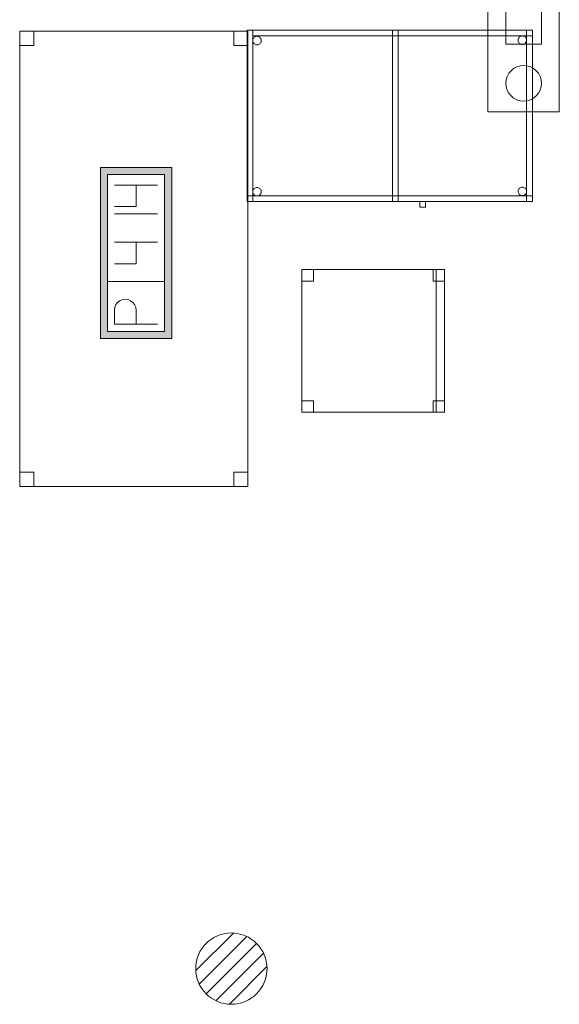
# Model space of a CAD drawing. Header units: metres. Extents: x 391.1 to 427.5, y 12.8 to 28.4.
# Tile 187 of 206: x 413.9 to 415.8, y 20.7 to 24.1. Entities that reach past the tile are written whole.
import ezdxf

# ---------------------------------------------------------------- set-up
doc = ezdxf.new("R2010")
doc.units = ezdxf.units.M
for name, color, linetype, lineweight in [('02_MOBILIARIO', 7, 'Continuous', 18), ('A-DETL-____-MBND', 7, 'Continuous', 18), ('A-DETL-GENF-OTLN', 7, 'Continuous', 18)]:
    doc.layers.add(name, color=color, linetype=linetype, lineweight=lineweight)

# ---------------------------------------------------------------- blocks, each defined once
blk = doc.blocks.new('Family - Cadira d_Oficina_PA-152077-03_TEL_P0A')
at = {"layer": 'A-DETL-____-MBND', "color": 253, "true_color": 0xaaaaaa}
for p, q in [((0, 0), (0, 0.5)), ((0, 0.5), (0.5, 0.5)), ((0.5, 0.5), (0, 0.5)), ((0, 0.5), (0, 0)), ((0, 0.46), (0, 0.5)), ((0, 0.5), (0.04, 0.5)), ((0, 0.5), (0, 0.46)), ((0.04, 0.5), (0, 0.5)), ((0.04, 0.5), (0.04, 0.46)), ((0.04, 0.46), (0.04, 0.5)), ((0.46, 0.46), (0.46, 0.5)), ((0.46, 0.5), (0.5, 0.5)), ((0.46, 0.5), (0.46, 0.46)), ((0.5, 0.5), (0.46, 0.5)), ((0.47, 0), (0.47, 0.5)), ((0.47, 0.5), (0.5, 0.5)), ((0.47, 0.5), (0.47, 0)), ((0.5, 0.5), (0.47, 0.5)), ((0.5, 0.5), (0.5, 0)), ((0.5, 0), (0.5, 0.5)), ((0.5, 0.5), (0.5, 0)), ((0.5, 0), (0.5, 0.5)), ((0.5, 0.5), (0.5, 0.46)), ((0.5, 0.46), (0.5, 0.5)), ((0.04, 0.46), (0, 0.46)), ((0, 0.46), (0.04, 0.46)), ((0.5, 0.46), (0.46, 0.46)), ((0.46, 0.46), (0.5, 0.46)), ((0, 0), (0, 0.04)), ((0, 0.04), (0.04, 0.04)), ((0, 0.04), (0, 0)), ((0.04, 0.04), (0, 0.04)), ((0.04, 0.04), (0.04, 0)), ((0.04, 0), (0.04, 0.04)), ((0.46, 0), (0.46, 0.04)), ((0.46, 0.04), (0.5, 0.04)), ((0.46, 0.04), (0.46, 0)), ((0.5, 0.04), (0.46, 0.04)), ((0.5, 0.04), (0.5, 0)), ((0.5, 0), (0.5, 0.04)), ((0.5, 0), (0, 0)), ((0, 0), (0.5, 0)), ((0.04, 0), (0, 0)), ((0, 0), (0.04, 0)), ((0.5, 0), (0.46, 0)), ((0.46, 0), (0.5, 0)), ((0.47, 0), (0.5, 0)), ((0.5, 0), (0.47, 0))]:
    blk.add_line(p, q, dxfattribs=at)
blk = doc.blocks.new('Family - Taula 160X80_PA-152273-03_TEL_P0A')
at = {"layer": 'A-DETL-____-MBND', "color": 253, "true_color": 0xaaaaaa}
for p, q in [((0, 1.5469), (0, 1.5969)), ((0, 1.5969), (0.05, 1.5969)), ((0, 1.5969), (0, 1.5469)), ((0.05, 1.5969), (0, 1.5969)), ((0, 0), (0, 1.5969)), ((0, 1.5969), (0.8001, 1.5969)), ((0, 1.5969), (0, 0)), ((0.8001, 1.5969), (0, 1.5969)), ((0.05, 1.5969), (0.05, 1.5469)), ((0.05, 1.5469), (0.05, 1.5969)), ((0.7501, 1.5469), (0.7501, 1.5969)), ((0.7501, 1.5969), (0.8001, 1.5969)), ((0.7501, 1.5969), (0.7501, 1.5469)), ((0.8001, 1.5969), (0.7501, 1.5969)), ((0.8001, 1.5969), (0.8001, 0)), ((0.8001, 0), (0.8001, 1.5969)), ((0.8001, 1.5969), (0.8001, 1.5469)), ((0.8001, 1.5469), (0.8001, 1.5969)), ((0.05, 1.5469), (0, 1.5469)), ((0, 1.5469), (0.05, 1.5469)), ((0.8001, 1.5469), (0.7501, 1.5469)), ((0.7501, 1.5469), (0.8001, 1.5469)), ((0, 0), (0, 0.05)), ((0, 0.05), (0.05, 0.05)), ((0, 0.05), (0, 0)), ((0.05, 0.05), (0, 0.05)), ((0.05, 0.05), (0.05, 0)), ((0.05, 0), (0.05, 0.05)), ((0.7501, 0), (0.7501, 0.05)), ((0.7501, 0.05), (0.8001, 0.05)), ((0.7501, 0.05), (0.7501, 0)), ((0.8001, 0.05), (0.7501, 0.05)), ((0.8001, 0.05), (0.8001, 0)), ((0.8001, 0), (0.8001, 0.05)), ((0.05, 0), (0, 0)), ((0, 0), (0.05, 0)), ((0.8001, 0), (0, 0)), ((0, 0), (0.8001, 0)), ((0.8001, 0), (0.7501, 0)), ((0.7501, 0), (0.8001, 0))]:
    blk.add_line(p, q, dxfattribs=at)
blk = doc.blocks.new('Family - Taula 100X60_PA-152682-03_TEL_P0A')
at = {"layer": 'A-DETL-____-MBND', "color": 253, "true_color": 0xaaaaaa}
for p, q in [((0, 0.62), (0, 0.02)), ((0, 0.02), (0, 0.62)), ((1, 0.62), (0, 0.62)), ((0, 0.62), (1, 0.62)), ((0, 0.62), (0.02, 0.62)), ((0.02, 0.62), (0, 0.62)), ((0, 0.02), (0, 0.62)), ((0, 0.62), (0, 0.02)), ((0, 0.62), (0, 0.02)), ((0, 0.02), (0, 0.62)), ((1, 0.62), (0, 0.62)), ((0, 0.62), (1, 0.62)), ((0, 0.04), (0, 0.62)), ((0, 0.62), (1, 0.62)), ((1, 0.62), (0, 0.62)), ((0, 0.62), (0, 0.04)), ((0.02, 0.62), (0.02, 0.02)), ((0.02, 0.02), (0.02, 0.62)), ((0.02, 0.6), (0.02, 0.62)), ((0.02, 0.62), (0.02, 0.6)), ((0.02, 0.62), (1, 0.62)), ((1, 0.62), (0.02, 0.62)), ((1, 0.6), (0.02, 0.6)), ((0.02, 0.6), (1, 0.6)), ((0.0203, 0.5864), (0.021, 0.5889)), ((0.021, 0.5889), (0.0203, 0.5864)), ((0.021, 0.5889), (0.0221, 0.5913)), ((0.0221, 0.5913), (0.021, 0.5889)), ((0.0221, 0.5913), (0.0236, 0.5934)), ((0.0236, 0.5934), (0.0221, 0.5913)), ((0.0236, 0.5934), (0.0254, 0.5953)), ((0.0254, 0.5953), (0.0236, 0.5934)), ((0.0254, 0.5953), (0.0275, 0.5968)), ((0.0275, 0.5968), (0.0254, 0.5953)), ((0.0275, 0.5968), (0.0299, 0.5979)), ((0.0299, 0.5979), (0.0275, 0.5968)), ((0.0299, 0.5979), (0.0324, 0.5985)), ((0.0324, 0.5985), (0.0299, 0.5979)), ((0.0324, 0.5985), (0.035, 0.5988)), ((0.035, 0.5988), (0.0324, 0.5985)), ((0.035, 0.5988), (0.0376, 0.5985)), ((0.0376, 0.5985), (0.035, 0.5988)), ((0.0376, 0.5985), (0.0401, 0.5979)), ((0.0401, 0.5979), (0.0376, 0.5985)), ((0.0401, 0.5979), (0.0425, 0.5968)), ((0.0425, 0.5968), (0.0401, 0.5979)), ((0.0425, 0.5968), (0.0446, 0.5953)), ((0.0446, 0.5953), (0.0425, 0.5968)), ((0.0446, 0.5953), (0.0464, 0.5934)), ((0.0464, 0.5934), (0.0446, 0.5953)), ((0.0464, 0.5934), (0.0479, 0.5913)), ((0.0479, 0.5913), (0.0464, 0.5934)), ((0.0479, 0.5913), (0.049, 0.5889)), ((0.049, 0.5889), (0.0479, 0.5913)), ((0.049, 0.5889), (0.0497, 0.5864)), ((0.0497, 0.5864), (0.049, 0.5889)), ((0.51, 0.62), (0.53, 0.62)), ((0.53, 0.62), (0.51, 0.62)), ((0.51, 0.02), (0.51, 0.62)), ((0.51, 0.62), (0.51, 0.02)), ((0.51, 0.62), (0.53, 0.62)), ((0.53, 0.62), (0.51, 0.62)), ((0.51, 0.04), (0.51, 0.62)), ((0.51, 0.62), (0.51, 0.04)), ((0.53, 0.62), (0.53, 0.02)), ((0.53, 0.02), (0.53, 0.62)), ((0.53, 0.62), (0.53, 0.04)), ((0.53, 0.04), (0.53, 0.62)), ((0.9498, 0.585), (0.95, 0.5876)), ((0.95, 0.5876), (0.9498, 0.585)), ((0.95, 0.5876), (0.9507, 0.5901)), ((0.9507, 0.5901), (0.95, 0.5876)), ((0.9507, 0.5901), (0.9518, 0.5925)), ((0.9518, 0.5925), (0.9507, 0.5901)), ((0.9518, 0.5925), (0.9533, 0.5946)), ((0.9533, 0.5946), (0.9518, 0.5925)), ((0.9533, 0.5946), (0.9551, 0.5965)), ((0.9551, 0.5965), (0.9533, 0.5946)), ((0.9551, 0.5965), (0.9572, 0.598)), ((0.9572, 0.598), (0.9551, 0.5965)), ((0.9572, 0.598), (0.9596, 0.5991)), ((0.9596, 0.5991), (0.9572, 0.598)), ((0.9596, 0.5991), (0.9621, 0.5997)), ((0.9621, 0.5997), (0.9596, 0.5991)), ((0.9621, 0.5997), (0.9647, 0.6)), ((0.9647, 0.6), (0.9621, 0.5997)), ((0.9647, 0.6), (0.9673, 0.5997)), ((0.9673, 0.5997), (0.9647, 0.6)), ((0.9673, 0.5997), (0.9698, 0.5991)), ((0.9698, 0.5991), (0.9673, 0.5997)), ((0.9698, 0.5991), (0.9722, 0.598)), ((0.9722, 0.598), (0.9698, 0.5991)), ((0.9722, 0.598), (0.9743, 0.5965)), ((0.9743, 0.5965), (0.9722, 0.598)), ((0.9743, 0.5965), (0.9762, 0.5946)), ((0.9762, 0.5946), (0.9743, 0.5965)), ((0.9762, 0.5946), (0.9776, 0.5925)), ((0.9776, 0.5925), (0.9762, 0.5946)), ((0.9776, 0.5925), (0.9787, 0.5901)), ((0.9787, 0.5901), (0.9776, 0.5925)), ((0.9787, 0.5901), (0.9794, 0.5876)), ((0.9794, 0.5876), (0.9787, 0.5901)), ((0.9794, 0.5876), (0.9796, 0.585)), ((0.9796, 0.585), (0.9794, 0.5876)), ((0.98, 0.62), (1, 0.62)), ((1, 0.62), (0.98, 0.62)), ((0.98, 0.02), (0.98, 0.62)), ((0.98, 0.62), (0.98, 0.02)), ((1, 0.02), (1, 0.62)), ((1, 0.62), (1, 0.02)), ((1, 0.02), (1, 0.62)), ((1, 0.62), (1, 0.02)), ((1, 0.62), (1, 0.02)), ((1, 0.02), (1, 0.62)), ((1, 0.62), (1, 0.6)), ((1, 0.62), (1, 0.6)), ((1, 0.62), (1, 0.04)), ((1, 0.04), (1, 0.62)), ((0.0201, 0.5838), (0.0203, 0.5864)), ((0.0203, 0.5864), (0.0201, 0.5838)), ((0.0203, 0.5812), (0.0201, 0.5838)), ((0.0201, 0.5838), (0.0203, 0.5812)), ((0.021, 0.5787), (0.0203, 0.5812)), ((0.0203, 0.5812), (0.021, 0.5787)), ((0.0221, 0.5764), (0.021, 0.5787)), ((0.021, 0.5787), (0.0221, 0.5764)), ((0.0236, 0.5742), (0.0221, 0.5764)), ((0.0221, 0.5764), (0.0236, 0.5742)), ((0.0254, 0.5724), (0.0236, 0.5742)), ((0.0236, 0.5742), (0.0254, 0.5724)), ((0.0275, 0.5709), (0.0254, 0.5724)), ((0.0254, 0.5724), (0.0275, 0.5709)), ((0.0299, 0.5698), (0.0275, 0.5709)), ((0.0275, 0.5709), (0.0299, 0.5698)), ((0.0324, 0.5691), (0.0299, 0.5698)), ((0.0299, 0.5698), (0.0324, 0.5691)), ((0.035, 0.5689), (0.0324, 0.5691)), ((0.0324, 0.5691), (0.035, 0.5689)), ((0.0376, 0.5691), (0.035, 0.5689)), ((0.035, 0.5689), (0.0376, 0.5691)), ((0.0401, 0.5698), (0.0376, 0.5691)), ((0.0376, 0.5691), (0.0401, 0.5698)), ((0.0425, 0.5709), (0.0401, 0.5698)), ((0.0401, 0.5698), (0.0425, 0.5709)), ((0.0446, 0.5724), (0.0425, 0.5709)), ((0.0425, 0.5709), (0.0446, 0.5724)), ((0.0464, 0.5742), (0.0446, 0.5724)), ((0.0446, 0.5724), (0.0464, 0.5742)), ((0.0479, 0.5764), (0.0464, 0.5742)), ((0.0464, 0.5742), (0.0479, 0.5764)), ((0.049, 0.5787), (0.0479, 0.5764)), ((0.0479, 0.5764), (0.049, 0.5787)), ((0.0497, 0.5812), (0.049, 0.5787)), ((0.049, 0.5787), (0.0497, 0.5812)), ((0.0497, 0.5864), (0.0499, 0.5838)), ((0.0499, 0.5838), (0.0497, 0.5864)), ((0.0499, 0.5838), (0.0497, 0.5812)), ((0.0497, 0.5812), (0.0499, 0.5838)), ((0.95, 0.5824), (0.9498, 0.585)), ((0.9498, 0.585), (0.95, 0.5824)), ((0.9507, 0.5799), (0.95, 0.5824)), ((0.95, 0.5824), (0.9507, 0.5799)), ((0.9518, 0.5776), (0.9507, 0.5799)), ((0.9507, 0.5799), (0.9518, 0.5776)), ((0.9533, 0.5754), (0.9518, 0.5776)), ((0.9518, 0.5776), (0.9533, 0.5754)), ((0.9551, 0.5736), (0.9533, 0.5754)), ((0.9533, 0.5754), (0.9551, 0.5736)), ((0.9572, 0.5721), (0.9551, 0.5736)), ((0.9551, 0.5736), (0.9572, 0.5721)), ((0.9596, 0.571), (0.9572, 0.5721)), ((0.9572, 0.5721), (0.9596, 0.571)), ((0.9621, 0.5703), (0.9596, 0.571)), ((0.9596, 0.571), (0.9621, 0.5703)), ((0.9647, 0.5701), (0.9621, 0.5703)), ((0.9621, 0.5703), (0.9647, 0.5701)), ((0.9673, 0.5703), (0.9647, 0.5701)), ((0.9647, 0.5701), (0.9673, 0.5703)), ((0.9698, 0.571), (0.9673, 0.5703)), ((0.9673, 0.5703), (0.9698, 0.571)), ((0.9722, 0.5721), (0.9698, 0.571)), ((0.9698, 0.571), (0.9722, 0.5721)), ((0.9743, 0.5736), (0.9722, 0.5721)), ((0.9722, 0.5721), (0.9743, 0.5736)), ((0.9762, 0.5754), (0.9743, 0.5736)), ((0.9743, 0.5736), (0.9762, 0.5754)), ((0.9776, 0.5776), (0.9762, 0.5754)), ((0.9762, 0.5754), (0.9776, 0.5776)), ((0.9787, 0.5799), (0.9776, 0.5776)), ((0.9776, 0.5776), (0.9787, 0.5799)), ((0.9794, 0.5824), (0.9787, 0.5799)), ((0.9787, 0.5799), (0.9794, 0.5824)), ((0.9796, 0.585), (0.9794, 0.5824)), ((0.9794, 0.5824), (0.9796, 0.585)), ((0.9599, 0.069), (0.9625, 0.0697)), ((0.9625, 0.0697), (0.9599, 0.069)), ((0.9625, 0.0697), (0.965, 0.0699)), ((0.965, 0.0699), (0.9625, 0.0697)), ((0.965, 0.0699), (0.9676, 0.0697)), ((0.9676, 0.0697), (0.965, 0.0699)), ((0.9676, 0.0697), (0.9702, 0.069)), ((0.9702, 0.069), (0.9676, 0.0697)), ((1, 0.04), (0, 0.04)), ((0, 0.04), (1, 0.04)), ((0.0201, 0.0538), (0.0203, 0.0564)), ((0.0203, 0.0564), (0.0201, 0.0538)), ((0.0203, 0.0512), (0.0201, 0.0538)), ((0.0201, 0.0538), (0.0203, 0.0512)), ((0.0203, 0.0564), (0.021, 0.0589)), ((0.021, 0.0589), (0.0203, 0.0564)), ((0.021, 0.0487), (0.0203, 0.0512)), ((0.0203, 0.0512), (0.021, 0.0487)), ((0.021, 0.0589), (0.0221, 0.0613)), ((0.0221, 0.0613), (0.021, 0.0589)), ((0.0221, 0.0464), (0.021, 0.0487)), ((0.021, 0.0487), (0.0221, 0.0464)), ((0.0221, 0.0613), (0.0236, 0.0634)), ((0.0236, 0.0634), (0.0221, 0.0613)), ((0.0236, 0.0442), (0.0221, 0.0464)), ((0.0221, 0.0464), (0.0236, 0.0442)), ((0.0236, 0.0634), (0.0254, 0.0653)), ((0.0254, 0.0653), (0.0236, 0.0634)), ((0.0254, 0.0424), (0.0236, 0.0442)), ((0.0236, 0.0442), (0.0254, 0.0424)), ((0.0254, 0.0653), (0.0275, 0.0668)), ((0.0275, 0.0668), (0.0254, 0.0653)), ((0.0275, 0.0409), (0.0254, 0.0424)), ((0.0254, 0.0424), (0.0275, 0.0409)), ((0.0275, 0.0668), (0.0299, 0.0679)), ((0.0299, 0.0679), (0.0275, 0.0668)), ((0.0299, 0.0398), (0.0275, 0.0409)), ((0.0275, 0.0409), (0.0299, 0.0398)), ((0.0299, 0.0679), (0.0324, 0.0685)), ((0.0324, 0.0685), (0.0299, 0.0679)), ((0.0324, 0.0391), (0.0299, 0.0398)), ((0.0299, 0.0398), (0.0324, 0.0391)), ((0.0324, 0.0685), (0.035, 0.0688)), ((0.035, 0.0688), (0.0324, 0.0685)), ((0.035, 0.0389), (0.0324, 0.0391)), ((0.0324, 0.0391), (0.035, 0.0389)), ((0.035, 0.0688), (0.0376, 0.0685)), ((0.0376, 0.0685), (0.035, 0.0688)), ((0.0376, 0.0391), (0.035, 0.0389)), ((0.035, 0.0389), (0.0376, 0.0391)), ((0.0376, 0.0685), (0.0401, 0.0679)), ((0.0401, 0.0679), (0.0376, 0.0685)), ((0.0401, 0.0398), (0.0376, 0.0391)), ((0.0376, 0.0391), (0.0401, 0.0398)), ((0.0401, 0.0679), (0.0425, 0.0668)), ((0.0425, 0.0668), (0.0401, 0.0679)), ((0.0425, 0.0409), (0.0401, 0.0398)), ((0.0401, 0.0398), (0.0425, 0.0409)), ((0.0425, 0.0668), (0.0446, 0.0653)), ((0.0446, 0.0653), (0.0425, 0.0668)), ((0.0446, 0.0424), (0.0425, 0.0409)), ((0.0425, 0.0409), (0.0446, 0.0424)), ((0.0446, 0.0653), (0.0464, 0.0634)), ((0.0464, 0.0634), (0.0446, 0.0653)), ((0.0464, 0.0442), (0.0446, 0.0424)), ((0.0446, 0.0424), (0.0464, 0.0442)), ((0.0464, 0.0634), (0.0479, 0.0613)), ((0.0479, 0.0613), (0.0464, 0.0634)), ((0.0479, 0.0464), (0.0464, 0.0442)), ((0.0464, 0.0442), (0.0479, 0.0464)), ((0.0479, 0.0613), (0.049, 0.0589)), ((0.049, 0.0589), (0.0479, 0.0613)), ((0.049, 0.0487), (0.0479, 0.0464)), ((0.0479, 0.0464), (0.049, 0.0487)), ((0.049, 0.0589), (0.0497, 0.0564)), ((0.0497, 0.0564), (0.049, 0.0589)), ((0.0497, 0.0512), (0.049, 0.0487)), ((0.049, 0.0487), (0.0497, 0.0512)), ((0.0497, 0.0564), (0.0499, 0.0538)), ((0.0499, 0.0538), (0.0497, 0.0564)), ((0.0499, 0.0538), (0.0497, 0.0512)), ((0.0497, 0.0512), (0.0499, 0.0538)), ((0.51, 0.02), (0.51, 0.04)), ((0.51, 0.04), (0.51, 0.02)), ((0.51, 0.04), (1, 0.04)), ((1, 0.04), (0.51, 0.04)), ((0.53, 0.04), (0.51, 0.04)), ((0.53, 0.04), (0.51, 0.04)), ((0.9501, 0.055), (0.9503, 0.0576)), ((0.9503, 0.0576), (0.9501, 0.055)), ((0.9503, 0.0524), (0.9501, 0.055)), ((0.9501, 0.055), (0.9503, 0.0524)), ((0.9503, 0.0576), (0.951, 0.0601)), ((0.951, 0.0601), (0.9503, 0.0576)), ((0.951, 0.0499), (0.9503, 0.0524)), ((0.9503, 0.0524), (0.951, 0.0499)), ((0.951, 0.0601), (0.9521, 0.0625)), ((0.9521, 0.0625), (0.951, 0.0601)), ((0.9521, 0.0475), (0.951, 0.0499)), ((0.951, 0.0499), (0.9521, 0.0475)), ((0.9521, 0.0625), (0.9536, 0.0646)), ((0.9536, 0.0646), (0.9521, 0.0625)), ((0.9536, 0.0454), (0.9521, 0.0475)), ((0.9521, 0.0475), (0.9536, 0.0454)), ((0.9536, 0.0646), (0.9554, 0.0664)), ((0.9554, 0.0664), (0.9536, 0.0646)), ((0.9554, 0.0436), (0.9536, 0.0454)), ((0.9536, 0.0454), (0.9554, 0.0436)), ((0.9554, 0.0664), (0.9576, 0.0679)), ((0.9576, 0.0679), (0.9554, 0.0664)), ((0.9576, 0.0421), (0.9554, 0.0436)), ((0.9554, 0.0436), (0.9576, 0.0421)), ((0.9576, 0.0679), (0.9599, 0.069)), ((0.9599, 0.069), (0.9576, 0.0679)), ((0.9599, 0.041), (0.9576, 0.0421)), ((0.9576, 0.0421), (0.9599, 0.041)), ((0.9625, 0.0403), (0.9599, 0.041)), ((0.9599, 0.041), (0.9625, 0.0403)), ((0.965, 0.0401), (0.9625, 0.0403)), ((0.9625, 0.0403), (0.965, 0.0401)), ((0.9676, 0.0403), (0.965, 0.0401)), ((0.965, 0.0401), (0.9676, 0.0403)), ((0.9702, 0.041), (0.9676, 0.0403)), ((0.9676, 0.0403), (0.9702, 0.041)), ((0.9702, 0.069), (0.9725, 0.0679)), ((0.9725, 0.0679), (0.9702, 0.069)), ((0.9725, 0.0421), (0.9702, 0.041)), ((0.9702, 0.041), (0.9725, 0.0421)), ((0.9725, 0.0679), (0.9746, 0.0664)), ((0.9746, 0.0664), (0.9725, 0.0679)), ((0.9746, 0.0436), (0.9725, 0.0421)), ((0.9725, 0.0421), (0.9746, 0.0436)), ((0.9746, 0.0664), (0.9765, 0.0646)), ((0.9765, 0.0646), (0.9746, 0.0664)), ((0.9765, 0.0454), (0.9746, 0.0436)), ((0.9746, 0.0436), (0.9765, 0.0454)), ((0.9765, 0.0646), (0.978, 0.0625)), ((0.978, 0.0625), (0.9765, 0.0646)), ((0.978, 0.0475), (0.9765, 0.0454)), ((0.9765, 0.0454), (0.978, 0.0475)), ((0.978, 0.0625), (0.9791, 0.0601)), ((0.9791, 0.0601), (0.978, 0.0625)), ((0.9791, 0.0499), (0.978, 0.0475)), ((0.978, 0.0475), (0.9791, 0.0499)), ((0.9791, 0.0601), (0.9798, 0.0576)), ((0.9798, 0.0576), (0.9791, 0.0601)), ((0.9798, 0.0524), (0.9791, 0.0499)), ((0.9791, 0.0499), (0.9798, 0.0524)), ((0.9798, 0.0576), (0.98, 0.055)), ((0.98, 0.055), (0.9798, 0.0576)), ((0.98, 0.055), (0.9798, 0.0524)), ((0.9798, 0.0524), (0.98, 0.055)), ((1, 0.04), (1, 0.02)), ((1, 0.04), (1, 0.02)), ((0, 0.02), (1, 0.02)), ((1, 0.02), (0, 0.02)), ((0.02, 0.02), (0, 0.02)), ((0.02, 0.02), (0, 0.02)), ((0, 0.02), (1, 0.02)), ((1, 0.02), (0, 0.02)), ((0.53, 0.02), (0.51, 0.02)), ((0.53, 0.02), (0.51, 0.02)), ((1, 0.02), (0.51, 0.02)), ((0.51, 0.02), (1, 0.02)), ((0.6056, 0.02), (0.6256, 0.02)), ((0.6056, 0), (0.6056, 0.02)), ((0.6256, 0.02), (0.6056, 0.02)), ((0.6056, 0.02), (0.6056, 0)), ((0.6256, 0), (0.6056, 0)), ((0.6056, 0), (0.6256, 0)), ((0.6256, 0.02), (0.6256, 0)), ((0.6256, 0), (0.6256, 0.02)), ((1, 0.02), (0.98, 0.02)), ((1, 0.02), (0.98, 0.02))]:
    blk.add_line(p, q, dxfattribs=at)
blk = doc.blocks.new('LONDR55-XX_ZZ-ARQ-CAA-M3D-Londres55_ifc-1-03_TEL_P0A')
at = {"layer": '02_MOBILIARIO', "color": 253, "lineweight": 18, "true_color": 0xaaaaaa}
for name, p in [('Family - Taula 160X80_PA-152273-03_TEL_P0A', (413.8827, 22.4855)), ('Family - Taula 100X60_PA-152682-03_TEL_P0A', (414.6797, 23.4655)), ('Family - Cadira d_Oficina_PA-152077-03_TEL_P0A', (414.8721, 22.7461))]:
    blk.add_blockref(name, p, dxfattribs=at)
blk = doc.blocks.new('ZYR_08_04 Altaveu Sostre Encastat - Altaveu Encastat 01-911395-03_TEL_P0A')
at = {"layer": 'A-DETL-GENF-OTLN', "color": 6, "true_color": 0xff00ff}
for p, q in [((-0.1248, -0.007), (0.007, 0.1248)), ((-0.1128, -0.0539), (0.0539, 0.1128)), ((-0.0884, -0.0884), (0.0884, 0.0884)), ((-0.0539, -0.1128), (0.1128, 0.0539)), ((-0.007, -0.1248), (0.1248, 0.007))]:
    blk.add_line(p, q, dxfattribs=at)
blk.add_circle((0, 0), 0.125, dxfattribs=at)
blk = doc.blocks.new('ZYR_05_02_05 PT 4COL Terra - 14 PT Terra _2SC-4SAI-2VD_-903875-03_TEL_P0A')
at = {"layer": 'A-DETL-____-MBND', "true_color": 0x3c0aff}
h = blk.add_hatch(color=180, dxfattribs=at)
h.paths.add_polyline_path([(0.405, -0.125), (0.405, 0.125), (-0.195, 0.125), (-0.195, -0.125), (0.29, -0.125)])
h.paths.add_polyline_path([(0.29, -0.1), (-0.17, -0.1), (-0.17, 0.1), (0.38, 0.1), (0.38, -0.1)])
at = {"layer": 'A-DETL-____-MBND', "color": 180, "true_color": 0x3c0aff}
for p, q in [((0.405, 0.125), (-0.195, 0.125)), ((-0.195, 0.125), (-0.195, -0.125)), ((-0.195, 0.125), (0.405, 0.125)), ((-0.195, 0.125), (-0.195, -0.125)), ((0.405, -0.125), (0.405, 0.125)), ((0.405, 0.125), (0.405, -0.125)), ((-0.17, -0.1), (-0.17, 0.1)), ((-0.17, 0.1), (0.38, 0.1)), ((-0.17, 0.1), (0.38, 0.1)), ((-0.17, -0.1), (-0.17, 0.1)), ((-0.145, 0.075), (-0.095, 0.0754)), ((-0.145, 0.075), (-0.145, -0.075)), ((0.005, 0.1), (0.005, -0.1)), ((0.0675, 0.075), (0.0675, 0)), ((0.1425, 0.075), (0.1425, -0.075)), ((0.2425, -0.075), (0.2425, 0.075)), ((0.2675, 0.075), (0.2675, 0)), ((0.3425, 0.075), (0.3425, -0.075)), ((0.38, 0.1), (0.38, -0.1)), ((0.38, 0.1), (0.38, -0.1)), ((-0.145, 0), (-0.095, 0)), ((0.0675, 0), (0.1425, 0)), ((0.2675, 0), (0.3425, 0)), ((0.38, -0.1), (-0.17, -0.1)), ((0.38, -0.1), (-0.17, -0.1)), ((-0.195, -0.125), (0.405, -0.125)), ((0.405, -0.125), (-0.195, -0.125))]:
    blk.add_line(p, q, dxfattribs=at)
blk.add_arc((-0.095, 0.0377), 0.0377, 270, 90, dxfattribs=at)
blk = doc.blocks.new('ZYR_08_01_02 Videoporter - 01 Comunicador Interfon-749863-03_TEL_P0A')
at = {"layer": 'A-DETL-GENF-OTLN', "color": 6, "true_color": 0xff00ff}
for p, q in [((-0.125, 0), (0.125, 0)), ((-0.125, -0.4), (-0.125, 0)), ((0.125, 0), (0.125, -0.4)), ((-0.0625, -0.0375), (0.0625, -0.0375)), ((-0.0625, -0.1625), (-0.0625, -0.0375)), ((0.0625, -0.0375), (0.0625, -0.1625)), ((0.0625, -0.1625), (-0.0625, -0.1625)), ((0.125, -0.4), (-0.125, -0.4))]:
    blk.add_line(p, q, dxfattribs=at)
blk.add_circle((0, -0.3), 0.0625, dxfattribs=at)

msp = doc.modelspace()

# ---------------------------------------------------------------- block references
at = {"lineweight": 5}
msp.add_blockref('LONDR55-XX_ZZ-ARQ-CAA-M3D-Londres55_ifc-1-03_TEL_P0A', (0, 0), dxfattribs=at)
at = {"layer": 'A-DETL-____-MBND', "color": 180, "true_color": 0x3c0aff, "rotation": 89.99999999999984}
msp.add_blockref('ZYR_05_02_05 PT 4COL Terra - 14 PT Terra _2SC-4SAI-2VD_-903875-03_TEL_P0A', (414.2905, 23.1995), dxfattribs=at)
at = {"layer": 'A-DETL-GENF-OTLN', "color": 6, "true_color": 0xff00ff}
for name, p in [('ZYR_08_01_02 Videoporter - 01 Comunicador Interfon-749863-03_TEL_P0A', (415.6492, 24.1996)), ('ZYR_08_04 Altaveu Sostre Encastat - Altaveu Encastat 01-911395-03_TEL_P0A', (414.6246, 20.7952))]:
    msp.add_blockref(name, p, dxfattribs=at)

doc.saveas('drawing.dxf')
